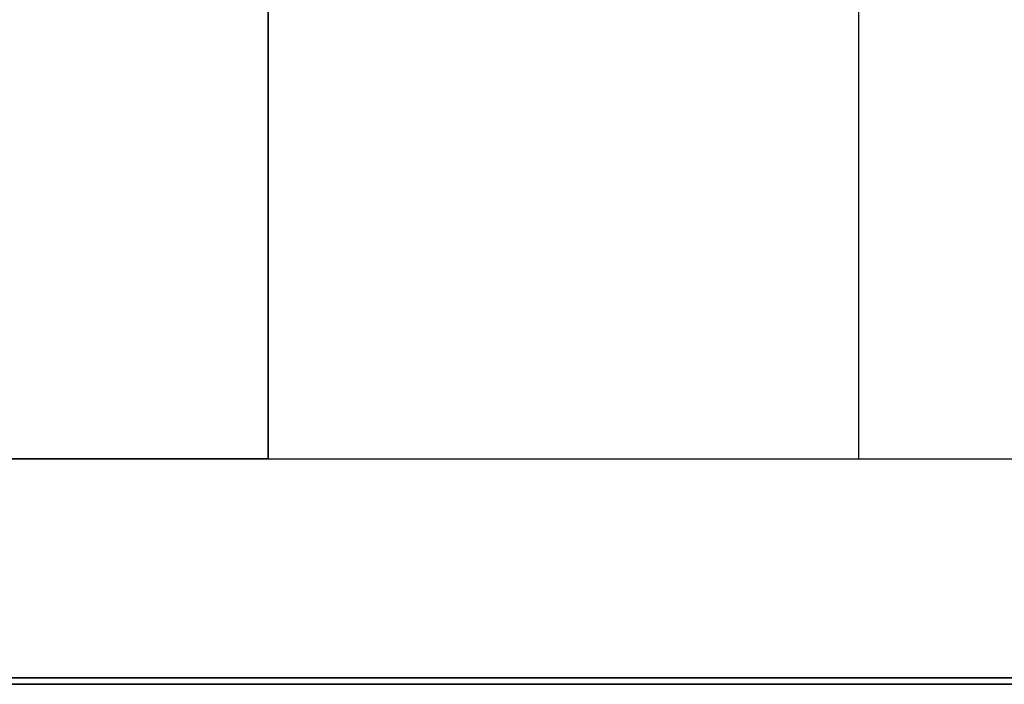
# Model space of a CAD drawing. Header units: millimetres. Extents: x -159 to -7, y -159 to -7.
# Tile 152 of 199: x -45 to -23, y -159 to -144. Entities that reach past the tile are written whole.
import ezdxf

# ---------------------------------------------------------------- set-up
doc = ezdxf.new("R2010")
doc.units = ezdxf.units.MM
doc.layers.add('Layer 01', color=18, linetype='Continuous', true_color=0x000000)

msp = doc.modelspace()

# ---------------------------------------------------------------- linework, layer by layer
at = {"layer": 'Layer 01'}
for p, q in [((-39.607, -136.607, 9.5), (-39.607, -153.607, 9.5)), ((-39.607, -153.607, 45), (-39.607, -136.607, 45)), ((-26.107, -153.607, 12), (-26.107, -141.981, 12)), ((-39.607, -145.107, 7), (-39.607, -145.107, 12)), ((-39.607, -145.107, 50), (-39.607, -145.107, 40)), ((-39.607, -153.607, 12), (-126.607, -153.607, 12)), ((-126.607, -153.607, 45), (-39.607, -153.607, 45)), ((-148.757, -158.757, 28.5), (-17.457, -158.757, 28.5)), ((-148.607, -158.607, 12), (-17.607, -158.607, 12)), ((-17.607, -158.607, 45), (-148.607, -158.607, 45))]:
    msp.add_line(p, q, dxfattribs=at)
for points in [[(-39.607, -136.607, 12), (-39.607, -145.107, 12), (-39.607, -153.607, 12)], [(-39.607, -136.607, 7), (-39.607, -145.107, 7), (-39.607, -153.607, 7)], [(-39.607, -136.607, 40), (-39.607, -145.107, 40), (-39.607, -153.607, 40)], [(-39.607, -153.607, 50), (-39.607, -145.107, 50), (-39.607, -136.607, 50)], [(-143.607, -153.607, 17), (-83.107, -153.607, 17), (-22.607, -153.607, 17)], [(-39.607, -153.607, 7), (-83.107, -153.607, 7), (-126.607, -153.607, 7)], [(-39.607, -153.607, 40), (-83.107, -153.607, 40), (-126.607, -153.607, 40)], [(-126.607, -153.607, 50), (-83.107, -153.607, 50), (-39.607, -153.607, 50)], [(-39.607, -153.607, 12), (-31.107, -153.607, 12), (-22.607, -153.607, 12)], [(-39.607, -153.607, 7), (-39.607, -153.607, 9.5), (-39.607, -153.607, 12)], [(-39.607, -153.607, 40), (-39.607, -153.607, 45), (-39.607, -153.607, 50)], [(-148.757, -158.757, 50), (-83.107, -158.757, 50), (-17.457, -158.757, 50)], [(-17.457, -158.757, 7), (-83.107, -158.757, 7), (-148.757, -158.757, 7)], [(-148.607, -158.607, 17), (-83.107, -158.607, 17), (-17.607, -158.607, 17)], [(-148.607, -158.607, 7), (-83.107, -158.607, 7), (-17.607, -158.607, 7)], [(-148.607, -158.607, 40), (-83.107, -158.607, 40), (-17.607, -158.607, 40)], [(-17.607, -158.607, 50), (-83.107, -158.607, 50), (-148.607, -158.607, 50)]]:
    msp.add_open_spline(points, degree=2, dxfattribs=at)

doc.saveas('drawing.dxf')
